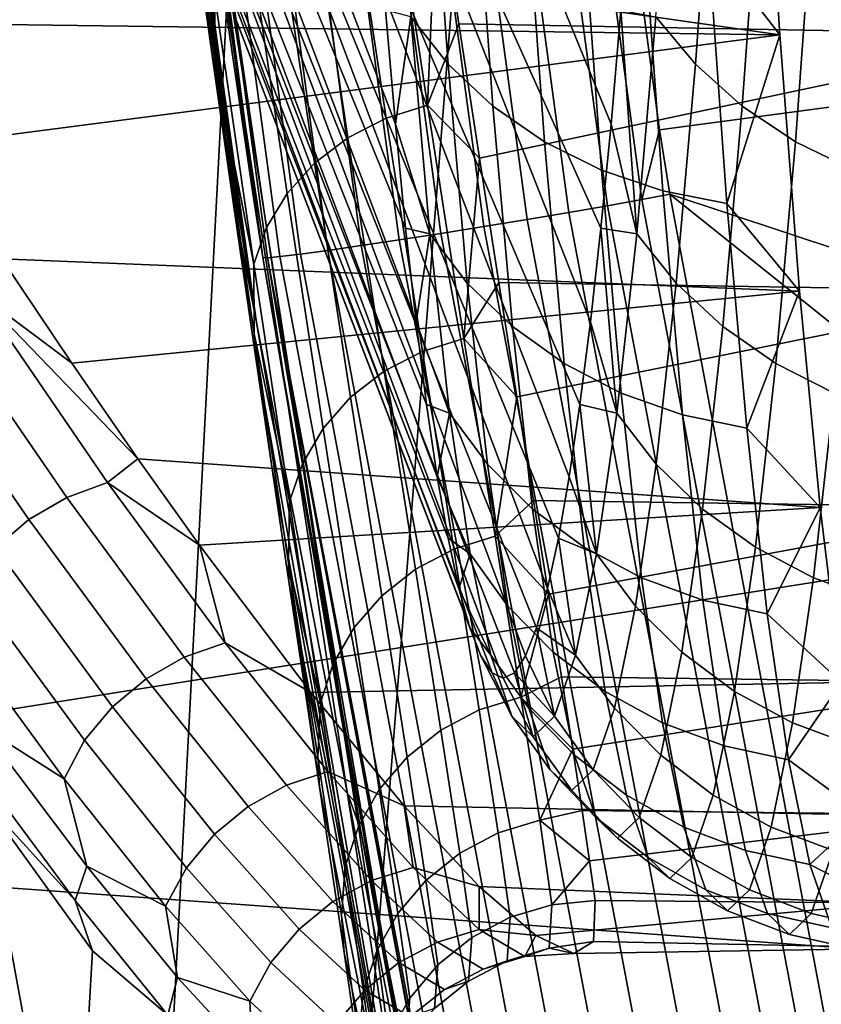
# Model space of a CAD drawing. Header units: metres. Extents: x -167 to 28, y -27 to 27.
# Tile 159 of 256: x -24.858 to -24.327, y -4.134 to -3.481. Entities that reach past the tile are written whole.
import ezdxf

# ---------------------------------------------------------------- set-up
doc = ezdxf.new("R2010")
doc.units = ezdxf.units.M
doc.layers.add('solid_12_065_021_XXX', color=7, linetype='CONTINUOUS')

msp = doc.modelspace()

# ---------------------------------------------------------------- linework, layer by layer
at = {"layer": 'solid_12_065_021_XXX'}
for points in [[(-24.495947, -10.362094, 0.2), (-23.278662, 12.865782, 0.2), (-22.561016, 14.086345, 0.2)], [(-23.909811, -11.650984, 0.2), (-24.495947, -10.362094, 0.2), (-22.561016, 14.086345, 0.2)], [(-25.012678, -9.043805, 0.2), (-23.930357, 11.608726, 0.2), (-23.278662, 12.865782, 0.2)], [(-24.495947, -10.362094, 0.2), (-25.012678, -9.043805, 0.2), (-23.278662, 12.865782, 0.2)], [(-25.458511, -7.699915, 0.2), (-24.514219, 10.318798, 0.2), (-23.930357, 11.608726, 0.2)], [(-25.012678, -9.043805, 0.2), (-25.458511, -7.699915, 0.2), (-23.930357, 11.608726, 0.2)], [(-25.832178, -6.334278, 0.2), (-25.028582, 8.9997, 0.2), (-24.514219, 10.318798, 0.2)], [(-25.458511, -7.699915, 0.2), (-25.832178, -6.334278, 0.2), (-24.514219, 10.318798, 0.2)], [(-24.445866, -3.600417, 132.518005), (-24.46843, -3.604439, 132.500031), (-24.629814, -2.408588, 132.478912), (-24.607063, -2.405868, 132.496918)], [(-24.607063, -2.405868, 132.496918), (-24.588228, -2.403272, 132.519012), (-24.434053, -3.55418, 132.539185), (-24.445866, -3.600417, 132.518005)], [(-23.804565, -3.470096, 133.407608), (-24.434053, -3.55418, 132.539185), (-24.588228, -2.403272, 132.519012), (-23.813046, -3.125307, 133.458755)], [(-24.494017, -3.608852, 132.486816), (-24.521656, -3.61349, 132.478867), (-24.683456, -2.414694, 132.457703), (-24.655602, -2.411568, 132.465668)], [(-24.46843, -3.604439, 132.500031), (-24.494017, -3.608852, 132.486816), (-24.655602, -2.411568, 132.465668), (-24.629814, -2.408588, 132.478912)], [(-24.550308, -3.618177, 132.476501), (-24.578892, -3.622737, 132.479767), (-24.741119, -2.420912, 132.458572), (-24.712324, -2.417848, 132.455307)], [(-24.521656, -3.61349, 132.478867), (-24.550308, -3.618177, 132.476501), (-24.712324, -2.417848, 132.455307), (-24.683456, -2.414694, 132.457703)], [(-24.631586, -3.630798, 132.502594), (-24.653709, -3.633996, 132.521271), (-24.816442, -2.428446, 132.500046), (-24.794178, -2.426312, 132.481369)], [(-24.606329, -3.626997, 132.488586), (-24.631586, -3.630798, 132.502594), (-24.794178, -2.426312, 132.481369), (-24.768751, -2.423769, 132.467361)], [(-24.578892, -3.622737, 132.479767), (-24.606329, -3.626997, 132.488586), (-24.768751, -2.423769, 132.467361), (-24.741119, -2.420912, 132.458572)], [(-24.685366, -3.638126, 132.569672), (-24.693707, -3.638902, 132.59758), (-24.85663, -2.431675, 132.57637), (-24.848269, -2.431178, 132.548462)], [(-24.85663, -2.431675, 132.57637), (-24.696585, -3.638663, 132.626556), (-24.703388, -3.596384, 132.625702)], [(-24.693707, -3.638902, 132.59758), (-24.696585, -3.638663, 132.626556), (-24.85663, -2.431675, 132.57637)], [(-24.85663, -2.431675, 132.57637), (-24.703388, -3.596384, 132.625702), (-24.791817, -2.992802, 132.614334)], [(-24.671864, -3.636469, 132.543915), (-24.685366, -3.638126, 132.569672), (-24.848269, -2.431178, 132.548462), (-24.834702, -2.430088, 132.52269)], [(-24.653709, -3.633996, 132.521271), (-24.671864, -3.636469, 132.543915), (-24.834702, -2.430088, 132.52269), (-24.816442, -2.428446, 132.500046)], [(-25.121071, -2.640331, 130.388458), (-24.94846, -3.951448, 130.388458), (-24.157175, -3.826121, 131.643692), (-24.324312, -2.556588, 131.643692)], [(-21.64319, -4.28839, 157.453918), (-21.607761, -3.221987, 157.595886), (-28.086147, -2.734259, 159.271271), (-28.117125, -3.822129, 159.146973)], [(-24.60215, -3.619318, 144.816406), (-24.608892, -3.55048, 144.972702), (-24.843115, -2.939429, 144.788849), (-24.83214, -3.054524, 144.534454)], [(-24.608892, -3.55048, 144.972702), (-24.615499, -3.474883, 145.125854), (-24.843115, -2.939429, 144.788849)], [(-24.640961, -3.992857, 137.67691), (-24.700912, -3.681708, 140.223755), (-24.805027, -2.937564, 140.22139), (-24.792421, -2.999325, 137.677216)], [(-24.788885, -3.067518, 140.349548), (-24.805027, -2.937564, 140.22139), (-24.700912, -3.681708, 140.223755)], [(-24.466181, -3.550488, 141.664551), (-24.472923, -3.619325, 141.820847), (-24.726339, -3.054524, 142.081924), (-24.715366, -2.939429, 141.827545)], [(-24.459574, -3.474892, 141.511398), (-24.466181, -3.550488, 141.664551), (-24.715366, -2.939429, 141.827545)], [(-24.791817, -2.992802, 132.614334), (-24.703388, -3.596384, 132.625702), (-24.787907, -3.017796, 135.130585)], [(-24.640961, -3.992857, 137.67691), (-24.792421, -2.999325, 137.677216), (-24.787907, -3.017796, 135.130585), (-24.632029, -4.017607, 135.130234)], [(-24.703388, -3.596384, 132.625702), (-24.696585, -3.638663, 132.626556), (-24.632029, -4.017607, 135.130234), (-24.787907, -3.017796, 135.130585)], [(-24.588308, -3.736208, 144.49556), (-24.595284, -3.681267, 144.657257), (-24.83214, -3.054524, 144.534454), (-24.820786, -3.147612, 144.27124)], [(-24.595284, -3.681267, 144.657257), (-24.60215, -3.619318, 144.816406), (-24.83214, -3.054524, 144.534454)], [(-24.47979, -3.681273, 141.979996), (-24.486765, -3.736213, 142.141693), (-24.737696, -3.147612, 142.345139), (-24.726339, -3.054524, 142.081924)], [(-24.472923, -3.619325, 141.820847), (-24.47979, -3.681273, 141.979996), (-24.726339, -3.054524, 142.081924)], [(-24.783541, -3.104554, 140.409012), (-24.788885, -3.067518, 140.349548), (-24.700912, -3.681708, 140.223755), (-24.773727, -3.185308, 140.475769)], [(-24.574081, -3.824663, 144.165756), (-24.581236, -3.784037, 144.331619), (-24.820786, -3.147612, 144.27124), (-24.809132, -3.218021, 144.001083)], [(-24.581236, -3.784037, 144.331619), (-24.588308, -3.736208, 144.49556), (-24.820786, -3.147612, 144.27124)], [(-24.493837, -3.784042, 142.305634), (-24.500994, -3.824667, 142.471512), (-24.74935, -3.218021, 142.615295), (-24.737696, -3.147612, 142.345139)], [(-24.486765, -3.736213, 142.141693), (-24.493837, -3.784042, 142.305634), (-24.737696, -3.147612, 142.345139)], [(-24.758797, -3.297838, 140.606552), (-24.773727, -3.185308, 140.475769), (-24.700912, -3.681708, 140.223755)], [(-24.559576, -3.88401, 143.829498), (-24.566856, -3.858008, 143.99826), (-24.809132, -3.218021, 144.001083), (-24.797262, -3.265244, 143.725937)], [(-24.566856, -3.858008, 143.99826), (-24.574081, -3.824663, 144.165756), (-24.809132, -3.218021, 144.001083)], [(-24.508219, -3.858011, 142.638992), (-24.515499, -3.884012, 142.80777), (-24.761219, -3.265244, 142.890457), (-24.74935, -3.218021, 142.615295)], [(-24.500994, -3.824667, 142.471512), (-24.508219, -3.858011, 142.638992), (-24.74935, -3.218021, 142.615295)], [(-24.544901, -3.913797, 143.489349), (-24.552252, -3.902618, 143.659744), (-24.797262, -3.265244, 143.725937), (-24.785261, -3.288941, 143.447769)], [(-24.552252, -3.902618, 143.659744), (-24.559576, -3.88401, 143.829498), (-24.797262, -3.265244, 143.725937)], [(-24.522821, -3.902619, 142.977509), (-24.530172, -3.913798, 143.147903), (-24.773218, -3.288941, 143.16861), (-24.761219, -3.265244, 142.890457)], [(-24.515499, -3.884012, 142.80777), (-24.522821, -3.902619, 142.977509), (-24.761219, -3.265244, 142.890457)], [(-24.544901, -3.913797, 143.489349), (-24.785261, -3.288941, 143.447769), (-24.773218, -3.288941, 143.16861), (-24.537537, -3.917526, 143.318634)], [(-24.530172, -3.913798, 143.147903), (-24.537537, -3.917526, 143.318634), (-24.773218, -3.288941, 143.16861)], [(-24.366848, -3.296388, 145.766251), (-24.35442, -3.491269, 145.47818), (-25.021749, -3.395717, 145.597504), (-25.076263, -3.302565, 145.727264)], [(-24.754957, -3.319999, 140.660217), (-24.758797, -3.297838, 140.606552), (-24.700912, -3.681708, 140.223755), (-24.744192, -3.404929, 140.741669)], [(-24.169123, -3.491269, 141.182846), (-24.156696, -3.296388, 140.894791), (-24.581297, -3.388597, 141.00647), (-24.566896, -3.483966, 141.15387)], [(-24.35442, -3.491269, 145.47818), (-24.366848, -3.296388, 145.766251), (-24.40196, -3.429709, 145.567291)], [(-24.574076, -3.510732, 145.218719), (-24.58629, -3.341847, 145.501892), (-24.610912, -3.312011, 145.481308), (-24.598806, -3.479388, 145.200684)], [(-24.39809, -3.341847, 141.139267), (-24.410305, -3.510732, 141.422424), (-24.436499, -3.479388, 141.438278), (-24.424393, -3.312011, 141.157639)], [(-24.754957, -3.319999, 140.660217), (-24.744192, -3.404929, 140.741669), (-24.730022, -3.506397, 140.880829)], [(-24.727682, -3.51529, 140.92717), (-24.754957, -3.319999, 140.660217), (-24.730022, -3.506397, 140.880829)], [(-24.728941, -3.462491, 140.900879), (-24.754957, -3.319999, 140.660217), (-24.727682, -3.51529, 140.92717)], [(-24.544346, -3.538477, 145.235031), (-24.556658, -3.368258, 145.520432), (-24.58629, -3.341847, 145.501892), (-24.574076, -3.510732, 145.218719)], [(-24.36697, -3.368258, 141.123337), (-24.379282, -3.538477, 141.408737), (-24.410305, -3.510732, 141.422424), (-24.39809, -3.341847, 141.139267)], [(-24.587677, -3.537915, 141.237106), (-24.614429, -3.361078, 140.960358), (-24.641787, -3.369622, 140.957092), (-24.61507, -3.546528, 141.234406)], [(-24.581297, -3.388597, 141.00647), (-24.614429, -3.361078, 140.960358), (-24.587677, -3.537915, 141.237106)], [(-24.61507, -3.546528, 141.234406), (-24.641787, -3.369622, 140.957092), (-24.666994, -3.38227, 140.950745), (-24.640333, -3.559489, 141.228973)], [(-24.510252, -3.562032, 145.249268), (-24.522646, -3.390679, 145.53656), (-24.556658, -3.368258, 145.520432), (-24.544346, -3.538477, 145.235031)], [(-24.379282, -3.538477, 141.408737), (-24.36697, -3.368258, 141.123337), (-24.331696, -3.390679, 141.110199), (-24.34409, -3.562032, 141.397491)], [(-24.640333, -3.559489, 141.228973), (-24.666994, -3.38227, 140.950745), (-24.689058, -3.398538, 140.941574), (-24.662462, -3.576304, 141.221024)], [(-24.566896, -3.483966, 141.15387), (-24.581297, -3.388597, 141.00647), (-24.587677, -3.537915, 141.237106)], [(-24.522646, -3.390679, 145.53656), (-24.510252, -3.562032, 145.249268), (-24.472519, -3.580893, 145.261108), (-24.48498, -3.408633, 145.549927)], [(-24.34409, -3.562032, 141.397491), (-24.331696, -3.390679, 141.110199), (-24.293018, -3.408633, 141.100128), (-24.305477, -3.580893, 141.388947)], [(-24.35442, -3.491269, 145.47818), (-24.968948, -3.482988, 145.465073), (-25.021749, -3.395717, 145.597504)], [(-24.662462, -3.576304, 141.221024), (-24.689058, -3.398538, 140.941574), (-24.707155, -3.417823, 140.929901), (-24.680634, -3.596348, 141.210831)], [(-24.730022, -3.506397, 140.880829), (-24.744192, -3.404929, 140.741669), (-24.700912, -3.681708, 140.223755)], [(-24.431955, -3.594658, 145.270309), (-24.444462, -3.421736, 145.560242), (-24.48498, -3.408633, 145.549927), (-24.472519, -3.580893, 145.261108)], [(-24.680634, -3.596348, 141.210831), (-24.707155, -3.417823, 140.929901), (-24.720617, -3.439408, 140.916168), (-24.694178, -3.618876, 141.198807)], [(-24.444462, -3.421736, 145.560242), (-24.431955, -3.594658, 145.270309), (-24.389423, -3.603034, 145.276688), (-24.40196, -3.429709, 145.567291)], [(-24.35442, -3.491269, 145.47818), (-24.40196, -3.429709, 145.567291), (-24.389423, -3.603034, 145.276688)], [(-24.694178, -3.618876, 141.198807), (-24.720617, -3.439408, 140.916168), (-24.728941, -3.462491, 140.900879), (-24.702585, -3.643052, 141.185364)], [(-24.702585, -3.643052, 141.185364), (-24.728941, -3.462491, 140.900879), (-24.727682, -3.51529, 140.92717)], [(-23.779327, -3.81157, 133.37236), (-24.42721, -3.596712, 132.540054), (-24.434053, -3.55418, 132.539185), (-23.804565, -3.470096, 133.407608)], [(-24.598806, -3.479388, 145.200684), (-24.615499, -3.474883, 145.125854), (-24.608892, -3.55048, 144.972702)], [(-24.44916, -3.622997, 141.731766), (-24.466181, -3.550488, 141.664551), (-24.459574, -3.474892, 141.511398)], [(-24.436499, -3.479388, 141.438278), (-24.44916, -3.622997, 141.731766), (-24.459574, -3.474892, 141.511398)], [(-24.35442, -3.491269, 145.47818), (-24.918056, -3.564299, 145.330353), (-24.968948, -3.482988, 145.465073)], [(-24.586145, -3.622997, 144.907196), (-24.598806, -3.479388, 145.200684), (-24.608892, -3.55048, 144.972702)], [(-24.5613, -3.655635, 144.922592), (-24.574076, -3.510732, 145.218719), (-24.598806, -3.479388, 145.200684), (-24.586145, -3.622997, 144.907196)], [(-24.410305, -3.510732, 141.422424), (-24.42308, -3.655635, 141.718552), (-24.44916, -3.622997, 141.731766), (-24.436499, -3.479388, 141.438278)], [(-24.553219, -3.572923, 141.305054), (-24.566896, -3.483966, 141.15387), (-24.587677, -3.537915, 141.237106)], [(-24.169123, -3.491269, 141.182846), (-24.566896, -3.483966, 141.15387), (-24.553219, -3.572923, 141.305054)], [(-24.35442, -3.491269, 145.47818), (-24.341326, -3.660996, 145.174637), (-24.869387, -3.639559, 145.193817), (-24.918056, -3.564299, 145.330353)], [(-24.182219, -3.660996, 141.486389), (-24.169123, -3.491269, 141.182846), (-24.553219, -3.572923, 141.305054), (-24.540358, -3.655309, 141.459702)], [(-24.341326, -3.660996, 145.174637), (-24.35442, -3.491269, 145.47818), (-24.389423, -3.603034, 145.276688)], [(-24.716372, -3.602152, 141.02388), (-24.730022, -3.506397, 140.880829), (-24.700912, -3.681708, 140.223755)], [(-24.727682, -3.51529, 140.92717), (-24.730022, -3.506397, 140.880829), (-24.716372, -3.602152, 141.02388)], [(-24.727682, -3.51529, 140.92717), (-24.716372, -3.602152, 141.02388), (-24.703339, -3.692017, 141.170563)], [(-24.702402, -3.689355, 141.208267), (-24.727682, -3.51529, 140.92717), (-24.703339, -3.692017, 141.170563)], [(-24.702585, -3.643052, 141.185364), (-24.727682, -3.51529, 140.92717), (-24.702402, -3.689355, 141.208267)], [(-24.531469, -3.684525, 144.936569), (-24.544346, -3.538477, 145.235031), (-24.574076, -3.510732, 145.218719), (-24.5613, -3.655635, 144.922592)], [(-24.379282, -3.538477, 141.408737), (-24.392157, -3.684525, 141.707199), (-24.42308, -3.655635, 141.718552), (-24.410305, -3.510732, 141.422424)], [(-24.563612, -3.692312, 141.527145), (-24.587677, -3.537915, 141.237106), (-24.61507, -3.546528, 141.234406), (-24.591045, -3.700931, 141.524963)], [(-24.553219, -3.572923, 141.305054), (-24.587677, -3.537915, 141.237106), (-24.563612, -3.692312, 141.527145)], [(-24.49729, -3.709051, 144.948807), (-24.510252, -3.562032, 145.249268), (-24.544346, -3.538477, 145.235031), (-24.531469, -3.684525, 144.936569)], [(-24.392157, -3.684525, 141.707199), (-24.379282, -3.538477, 141.408737), (-24.34409, -3.562032, 141.397491), (-24.35705, -3.709051, 141.697952)], [(-24.591045, -3.700931, 141.524963), (-24.61507, -3.546528, 141.234406), (-24.640333, -3.559489, 141.228973), (-24.616365, -3.714117, 141.520416)], [(-24.586145, -3.622997, 144.907196), (-24.608892, -3.55048, 144.972702), (-24.60215, -3.619318, 144.816406)], [(-24.44916, -3.622997, 141.731766), (-24.472923, -3.619325, 141.820847), (-24.466181, -3.550488, 141.664551)], [(-24.445866, -3.600417, 132.518005), (-24.434053, -3.55418, 132.539185), (-24.42721, -3.596712, 132.540054)], [(-24.616365, -3.714117, 141.520416), (-24.640333, -3.559489, 141.228973), (-24.662462, -3.576304, 141.221024), (-24.638563, -3.731365, 141.513672)], [(-24.510252, -3.562032, 145.249268), (-24.49729, -3.709051, 144.948807), (-24.45949, -3.728691, 144.959061), (-24.472519, -3.580893, 145.261108)], [(-24.35705, -3.709051, 141.697952), (-24.34409, -3.562032, 141.397491), (-24.305477, -3.580893, 141.388947), (-24.318506, -3.728691, 141.690994)], [(-24.540358, -3.655309, 141.459702), (-24.553219, -3.572923, 141.305054), (-24.563612, -3.692312, 141.527145)], [(-24.638563, -3.731365, 141.513672), (-24.662462, -3.576304, 141.221024), (-24.680634, -3.596348, 141.210831), (-24.656816, -3.752036, 141.50499)], [(-24.418875, -3.743025, 144.967102), (-24.431955, -3.594658, 145.270309), (-24.472519, -3.580893, 145.261108), (-24.45949, -3.728691, 144.959061)], [(-24.656816, -3.752036, 141.50499), (-24.680634, -3.596348, 141.210831), (-24.694178, -3.618876, 141.198807), (-24.670444, -3.775361, 141.494705)], [(-24.222231, -4.78473, 132.54541), (-24.244547, -4.790007, 132.527466), (-24.46843, -3.604439, 132.500031), (-24.445866, -3.600417, 132.518005)], [(-24.445866, -3.600417, 132.518005), (-24.42721, -3.596712, 132.540054), (-24.210234, -4.750045, 132.566681), (-24.222231, -4.78473, 132.54541)], [(-24.431955, -3.594658, 145.270309), (-24.418875, -3.743025, 144.967102), (-24.376312, -3.751746, 144.972778), (-24.389423, -3.603034, 145.276688)], [(-23.737713, -4.149239, 133.352844), (-23.679976, -4.483143, 133.348877), (-24.210234, -4.750045, 132.566681), (-24.42721, -3.596712, 132.540054)], [(-23.779327, -3.81157, 133.37236), (-23.737713, -4.149239, 133.352844), (-24.42721, -3.596712, 132.540054)], [(-24.716372, -3.602152, 141.02388), (-24.700912, -3.681708, 140.223755), (-24.573179, -4.425002, 140.223587), (-24.703339, -3.692017, 141.170563)], [(-24.244547, -4.790007, 132.527466), (-24.269857, -4.795809, 132.514282), (-24.494017, -3.608852, 132.486816), (-24.46843, -3.604439, 132.500031)], [(-24.341326, -3.660996, 145.174637), (-24.389423, -3.603034, 145.276688), (-24.376312, -3.751746, 144.972778)], [(-24.297205, -4.801916, 132.506378), (-24.325562, -4.808098, 132.504028), (-24.550308, -3.618177, 132.476501), (-24.521656, -3.61349, 132.478867)], [(-24.269857, -4.795809, 132.514282), (-24.297205, -4.801916, 132.506378), (-24.521656, -3.61349, 132.478867), (-24.494017, -3.608852, 132.486816)], [(-24.670444, -3.775361, 141.494705), (-24.694178, -3.618876, 141.198807), (-24.702585, -3.643052, 141.185364), (-24.678942, -3.800474, 141.48317)], [(-24.586145, -3.622997, 144.907196), (-24.60215, -3.619318, 144.816406), (-24.595284, -3.681267, 144.657257)], [(-24.325562, -4.808098, 132.504028), (-24.353859, -4.814123, 132.507324), (-24.578892, -3.622737, 132.479767), (-24.550308, -3.618177, 132.476501)], [(-24.462288, -3.741857, 142.036087), (-24.47979, -3.681273, 141.979996), (-24.472923, -3.619325, 141.820847)], [(-24.44916, -3.622997, 141.731766), (-24.462288, -3.741857, 142.036087), (-24.472923, -3.619325, 141.820847)], [(-24.353859, -4.814123, 132.507324), (-24.381029, -4.819764, 132.516144), (-24.606329, -3.626997, 132.488586), (-24.578892, -3.622737, 132.479767)], [(-24.573017, -3.741857, 144.602859), (-24.586145, -3.622997, 144.907196), (-24.595284, -3.681267, 144.657257)], [(-24.548054, -3.775566, 144.615524), (-24.5613, -3.655635, 144.922592), (-24.586145, -3.622997, 144.907196), (-24.573017, -3.741857, 144.602859)], [(-24.42308, -3.655635, 141.718552), (-24.436327, -3.775566, 142.02562), (-24.462288, -3.741857, 142.036087), (-24.44916, -3.622997, 141.731766)], [(-24.40605, -4.824807, 132.530151), (-24.427975, -4.829063, 132.548843), (-24.653709, -3.633996, 132.521271), (-24.631586, -3.630798, 132.502594)], [(-24.381029, -4.819764, 132.516144), (-24.40605, -4.824807, 132.530151), (-24.631586, -3.630798, 132.502594), (-24.606329, -3.626997, 132.488586)], [(-24.869387, -3.639559, 145.193817), (-24.823172, -3.708782, 145.055756), (-24.885849, -3.66187, 145.155518)], [(-24.341326, -3.660996, 145.174637), (-24.823172, -3.708782, 145.055756), (-24.869387, -3.639559, 145.193817)], [(-24.696585, -3.638663, 132.626556), (-24.598503, -4.200738, 132.638763), (-24.632029, -4.017607, 135.130234)], [(-24.693707, -3.638902, 132.59758), (-24.598503, -4.200738, 132.638763), (-24.696585, -3.638663, 132.626556)], [(-24.459393, -4.834609, 132.597229), (-24.467697, -4.835688, 132.625122), (-24.693707, -3.638902, 132.59758), (-24.685366, -3.638126, 132.569672)], [(-24.693707, -3.638902, 132.59758), (-24.470606, -4.835496, 132.654099), (-24.47707, -4.80546, 132.653336)], [(-24.467697, -4.835688, 132.625122), (-24.470606, -4.835496, 132.654099), (-24.693707, -3.638902, 132.59758)], [(-24.693707, -3.638902, 132.59758), (-24.47707, -4.80546, 132.653336), (-24.598503, -4.200738, 132.638763)], [(-24.445982, -4.832372, 132.571487), (-24.459393, -4.834609, 132.597229), (-24.685366, -3.638126, 132.569672), (-24.671864, -3.636469, 132.543915)], [(-24.427975, -4.829063, 132.548843), (-24.445982, -4.832372, 132.571487), (-24.671864, -3.636469, 132.543915), (-24.653709, -3.633996, 132.521271)], [(-24.678942, -3.800474, 141.48317), (-24.702585, -3.643052, 141.185364), (-24.702402, -3.689355, 141.208267)], [(-24.528437, -3.730986, 141.617508), (-24.540358, -3.655309, 141.459702), (-24.563612, -3.692312, 141.527145)], [(-24.518118, -3.805404, 144.627075), (-24.531469, -3.684525, 144.936569), (-24.5613, -3.655635, 144.922592), (-24.548054, -3.775566, 144.615524)], [(-24.182219, -3.660996, 141.486389), (-24.540358, -3.655309, 141.459702), (-24.528437, -3.730986, 141.617508)], [(-24.392157, -3.684525, 141.707199), (-24.40551, -3.805404, 142.016708), (-24.436327, -3.775566, 142.02562), (-24.42308, -3.655635, 141.718552)], [(-24.885849, -3.66187, 145.155518), (-24.799488, -3.787846, 144.884995), (-24.826494, -3.797816, 144.881378), (-24.912691, -3.672313, 145.152039)], [(-24.779514, -3.772018, 144.916504), (-24.799488, -3.787846, 144.884995), (-24.885849, -3.66187, 145.155518)], [(-24.823172, -3.708782, 145.055756), (-24.779514, -3.772018, 144.916504), (-24.885849, -3.66187, 145.155518)], [(-24.341326, -3.660996, 145.174637), (-24.327658, -3.804345, 144.857803), (-24.779514, -3.772018, 144.916504), (-24.823172, -3.708782, 145.055756)], [(-24.195885, -3.804345, 141.803223), (-24.182219, -3.660996, 141.486389), (-24.528437, -3.730986, 141.617508), (-24.517509, -3.799833, 141.778152)], [(-24.327658, -3.804345, 144.857803), (-24.341326, -3.660996, 145.174637), (-24.376312, -3.751746, 144.972778)], [(-24.912691, -3.672313, 145.152039), (-24.826494, -3.797816, 144.881378), (-24.851547, -3.812404, 144.880295), (-24.937611, -3.687159, 145.151443)], [(-24.640961, -3.992857, 137.67691), (-24.573179, -4.425002, 140.223587), (-24.700912, -3.681708, 140.223755)], [(-24.573017, -3.741857, 144.602859), (-24.595284, -3.681267, 144.657257), (-24.588308, -3.736208, 144.49556)], [(-24.483849, -3.830735, 144.637253), (-24.49729, -3.709051, 144.948807), (-24.531469, -3.684525, 144.936569), (-24.518118, -3.805404, 144.627075)], [(-24.462288, -3.741857, 142.036087), (-24.486765, -3.736213, 142.141693), (-24.47979, -3.681273, 141.979996)], [(-24.40551, -3.805404, 142.016708), (-24.392157, -3.684525, 141.707199), (-24.35705, -3.709051, 141.697952), (-24.370491, -3.830735, 142.009506)], [(-24.937611, -3.687159, 145.151443), (-24.851547, -3.812404, 144.880295), (-24.873711, -3.831065, 144.88176), (-24.959673, -3.705852, 145.153763)], [(-24.702402, -3.689355, 141.208267), (-24.703339, -3.692017, 141.170563), (-24.691019, -3.775806, 141.320557)], [(-24.691019, -3.775806, 141.320557), (-24.703339, -3.692017, 141.170563), (-24.573179, -4.425002, 140.223587)], [(-24.679785, -3.841159, 141.501877), (-24.702402, -3.689355, 141.208267), (-24.691019, -3.775806, 141.320557), (-24.679491, -3.853413, 141.473663)], [(-24.678942, -3.800474, 141.48317), (-24.702402, -3.689355, 141.208267), (-24.679785, -3.841159, 141.501877)], [(-24.542845, -3.823295, 141.82872), (-24.563612, -3.692312, 141.527145), (-24.591045, -3.700931, 141.524963), (-24.570318, -3.831873, 141.826996)], [(-24.528437, -3.730986, 141.617508), (-24.563612, -3.692312, 141.527145), (-24.542845, -3.823295, 141.82872)], [(-24.570318, -3.831873, 141.826996), (-24.591045, -3.700931, 141.524963), (-24.616365, -3.714117, 141.520416), (-24.595697, -3.845207, 141.823288)], [(-24.49729, -3.709051, 144.948807), (-24.483849, -3.830735, 144.637253), (-24.445978, -3.851019, 144.645859), (-24.45949, -3.728691, 144.959061)], [(-24.370491, -3.830735, 142.009506), (-24.35705, -3.709051, 141.697952), (-24.318506, -3.728691, 141.690994), (-24.332018, -3.851019, 142.004196)], [(-24.595697, -3.845207, 141.823288), (-24.616365, -3.714117, 141.520416), (-24.638563, -3.731365, 141.513672), (-24.61797, -3.862787, 141.817749)], [(-24.517509, -3.799833, 141.778152), (-24.528437, -3.730986, 141.617508), (-24.542845, -3.823295, 141.82872)], [(-24.45949, -3.728691, 144.959061), (-24.445978, -3.851019, 144.645859), (-24.405312, -3.865823, 144.652695), (-24.418875, -3.743025, 144.967102)], [(-24.332018, -3.851019, 142.004196), (-24.318506, -3.728691, 141.690994), (-24.277351, -3.743025, 141.686478), (-24.290915, -3.865823, 142.000885)], [(-24.61797, -3.862787, 141.817749), (-24.638563, -3.731365, 141.513672), (-24.656816, -3.752036, 141.50499), (-24.636305, -3.883959, 141.810577)], [(-24.573017, -3.741857, 144.602859), (-24.588308, -3.736208, 144.49556), (-24.581236, -3.784037, 144.331619)], [(-24.475796, -3.835156, 142.349182), (-24.493837, -3.784042, 142.305634), (-24.486765, -3.736213, 142.141693)], [(-24.462288, -3.741857, 142.036087), (-24.475796, -3.835156, 142.349182), (-24.486765, -3.736213, 142.141693)], [(-24.559509, -3.835156, 144.289764), (-24.573017, -3.741857, 144.602859), (-24.581236, -3.784037, 144.331619)], [(-24.534426, -3.869706, 144.299606), (-24.548054, -3.775566, 144.615524), (-24.573017, -3.741857, 144.602859), (-24.559509, -3.835156, 144.289764)], [(-24.436327, -3.775566, 142.02562), (-24.449955, -3.869706, 142.341537), (-24.475796, -3.835156, 142.349182), (-24.462288, -3.741857, 142.036087)], [(-24.418875, -3.743025, 144.967102), (-24.405312, -3.865823, 144.652695), (-24.362717, -3.87483, 144.657623), (-24.376312, -3.751746, 144.972778)], [(-24.636305, -3.883959, 141.810577), (-24.656816, -3.752036, 141.50499), (-24.670444, -3.775361, 141.494705), (-24.650021, -3.907938, 141.802063)], [(-24.327658, -3.804345, 144.857803), (-24.376312, -3.751746, 144.972778), (-24.362717, -3.87483, 144.657623)], [(-24.779514, -3.772018, 144.916504), (-24.73855, -3.829382, 144.776169), (-24.799488, -3.787846, 144.884995)], [(-24.327658, -3.804345, 144.857803), (-24.73855, -3.829382, 144.776169), (-24.779514, -3.772018, 144.916504)], [(-24.679491, -3.853413, 141.473663), (-24.691019, -3.775806, 141.320557), (-24.573179, -4.425002, 140.223587)], [(-24.650021, -3.907938, 141.802063), (-24.670444, -3.775361, 141.494705), (-24.678942, -3.800474, 141.48317), (-24.658611, -3.933831, 141.792496)], [(-24.504383, -3.900288, 144.308655), (-24.518118, -3.805404, 144.627075), (-24.548054, -3.775566, 144.615524), (-24.534426, -3.869706, 144.299606)], [(-24.40551, -3.805404, 142.016708), (-24.419245, -3.900288, 142.335114), (-24.449955, -3.869706, 142.341537), (-24.436327, -3.775566, 142.02562)], [(-24.799488, -3.787846, 144.884995), (-24.721565, -3.894007, 144.60379), (-24.748749, -3.903502, 144.600235), (-24.826494, -3.797816, 144.881378)], [(-24.73855, -3.829382, 144.776169), (-24.721565, -3.894007, 144.60379), (-24.799488, -3.787846, 144.884995)], [(-24.559509, -3.835156, 144.289764), (-24.581236, -3.784037, 144.331619), (-24.574081, -3.824663, 144.165756)], [(-24.475796, -3.835156, 142.349182), (-24.500994, -3.824667, 142.471512), (-24.493837, -3.784042, 142.305634)], [(-24.826494, -3.797816, 144.881378), (-24.748749, -3.903502, 144.600235), (-24.773951, -3.917804, 144.598785), (-24.851547, -3.812404, 144.880295)], [(-24.658611, -3.933831, 141.792496), (-24.678942, -3.800474, 141.48317), (-24.679785, -3.841159, 141.501877)], [(-24.507647, -3.861746, 141.941345), (-24.517509, -3.799833, 141.778152), (-24.542845, -3.823295, 141.82872)], [(-24.195885, -3.804345, 141.803223), (-24.517509, -3.799833, 141.778152), (-24.507647, -3.861746, 141.941345)], [(-24.327658, -3.804345, 144.857803), (-24.313515, -3.920284, 144.529968), (-24.664988, -3.926866, 144.493088), (-24.73855, -3.829382, 144.776169)], [(-24.470022, -3.92625, 144.316711), (-24.483849, -3.830735, 144.637253), (-24.518118, -3.805404, 144.627075), (-24.504383, -3.900288, 144.308655)], [(-24.210028, -3.920284, 142.131058), (-24.195885, -3.804345, 141.803223), (-24.507647, -3.861746, 141.941345), (-24.498955, -3.916633, 142.10672)], [(-24.370491, -3.830735, 142.009506), (-24.384317, -3.92625, 142.330048), (-24.419245, -3.900288, 142.335114), (-24.40551, -3.805404, 142.016708)], [(-24.313515, -3.920284, 144.529968), (-24.327658, -3.804345, 144.857803), (-24.362717, -3.87483, 144.657623)], [(-24.851547, -3.812404, 144.880295), (-24.773951, -3.917804, 144.598785), (-24.796225, -3.936376, 144.599518), (-24.873711, -3.831065, 144.88176)], [(-21.688602, -5.348324, 157.271973), (-21.64319, -4.28839, 157.453918), (-28.117125, -3.822129, 159.146973), (-28.158302, -4.904212, 158.981781)], [(-24.94846, -3.951448, 130.388458), (-24.707466, -5.251734, 130.388458), (-23.923824, -5.085166, 131.643692), (-24.157175, -3.826121, 131.643692)], [(-24.559509, -3.835156, 144.289764), (-24.574081, -3.824663, 144.165756), (-24.566856, -3.858008, 143.99826)], [(-24.525909, -3.929995, 142.139999), (-24.542845, -3.823295, 141.82872), (-24.570318, -3.831873, 141.826996), (-24.553421, -3.938502, 142.138657)], [(-24.507647, -3.861746, 141.941345), (-24.542845, -3.823295, 141.82872), (-24.525909, -3.929995, 142.139999)], [(-24.489588, -3.902258, 142.668915), (-24.508219, -3.858011, 142.638992), (-24.500994, -3.824667, 142.471512)], [(-24.475796, -3.835156, 142.349182), (-24.489588, -3.902258, 142.668915), (-24.500994, -3.824667, 142.471512)], [(-24.873711, -3.831065, 144.88176), (-24.796225, -3.936376, 144.599518), (-24.814741, -3.958525, 144.602371), (-24.892155, -3.8531, 144.885727)], [(-24.73855, -3.829382, 144.776169), (-24.664988, -3.926866, 144.493088), (-24.721565, -3.894007, 144.60379)], [(-24.553421, -3.938502, 142.138657), (-24.570318, -3.831873, 141.826996), (-24.595697, -3.845207, 141.823288), (-24.578861, -3.951923, 142.135757)], [(-24.545717, -3.902258, 143.970047), (-24.559509, -3.835156, 144.289764), (-24.566856, -3.858008, 143.99826)], [(-24.520508, -3.937412, 143.977005), (-24.534426, -3.869706, 144.299606), (-24.559509, -3.835156, 144.289764), (-24.545717, -3.902258, 143.970047)], [(-24.449955, -3.869706, 142.341537), (-24.463873, -3.937412, 142.664154), (-24.489588, -3.902258, 142.668915), (-24.475796, -3.835156, 142.349182)], [(-24.483849, -3.830735, 144.637253), (-24.470022, -3.92625, 144.316711), (-24.432077, -3.94704, 144.323624), (-24.445978, -3.851019, 144.645859)], [(-24.384317, -3.92625, 142.330048), (-24.370491, -3.830735, 142.009506), (-24.332018, -3.851019, 142.004196), (-24.345919, -3.94704, 142.326431)], [(-24.679785, -3.841159, 141.501877), (-24.679491, -3.853413, 141.473663), (-24.659151, -3.989398, 141.787369)], [(-24.660368, -3.969866, 141.806305), (-24.679785, -3.841159, 141.501877), (-24.659151, -3.989398, 141.787369)], [(-24.658611, -3.933831, 141.792496), (-24.679785, -3.841159, 141.501877), (-24.660368, -3.969866, 141.806305)], [(-24.578861, -3.951923, 142.135757), (-24.595697, -3.845207, 141.823288), (-24.61797, -3.862787, 141.817749), (-24.601206, -3.969742, 142.131393)], [(-24.892155, -3.8531, 144.885727), (-24.814741, -3.958525, 144.602371), (-24.828308, -3.984049, 144.605301), (-24.905539, -3.87858, 144.889847)], [(-24.659151, -3.989398, 141.787369), (-24.679491, -3.853413, 141.473663), (-24.573179, -4.425002, 140.223587)], [(-24.445978, -3.851019, 144.645859), (-24.432077, -3.94704, 144.323624), (-24.391357, -3.962213, 144.329224), (-24.405312, -3.865823, 144.652695)], [(-24.345919, -3.94704, 142.326431), (-24.332018, -3.851019, 142.004196), (-24.290915, -3.865823, 142.000885), (-24.304869, -3.962213, 142.324356)], [(-24.545717, -3.902258, 143.970047), (-24.566856, -3.858008, 143.99826), (-24.559576, -3.88401, 143.829498)], [(-24.489588, -3.902258, 142.668915), (-24.515499, -3.884012, 142.80777), (-24.508219, -3.858011, 142.638992)], [(-24.601206, -3.969742, 142.131393), (-24.61797, -3.862787, 141.817749), (-24.636305, -3.883959, 141.810577), (-24.619623, -3.991297, 142.125748)], [(-24.498955, -3.916633, 142.10672), (-24.507647, -3.861746, 141.941345), (-24.525909, -3.929995, 142.139999)], [(-24.405312, -3.865823, 144.652695), (-24.391357, -3.962213, 144.329224), (-24.34873, -3.971446, 144.333405), (-24.362717, -3.87483, 144.657623)], [(-24.490355, -3.968529, 143.983505), (-24.504383, -3.900288, 144.308655), (-24.534426, -3.869706, 144.299606), (-24.520508, -3.937412, 143.977005)], [(-24.419245, -3.900288, 142.335114), (-24.433271, -3.968529, 142.660278), (-24.463873, -3.937412, 142.664154), (-24.449955, -3.869706, 142.341537)], [(-24.905539, -3.87858, 144.889847), (-24.828308, -3.984049, 144.605301), (-24.88286, -3.949361, 144.78569)], [(-24.313515, -3.920284, 144.529968), (-24.362717, -3.87483, 144.657623), (-24.34873, -3.971446, 144.333405)], [(-24.619623, -3.991297, 142.125748), (-24.636305, -3.883959, 141.810577), (-24.650021, -3.907938, 141.802063), (-24.63343, -4.015789, 142.119019)], [(-24.531733, -3.942703, 143.645874), (-24.545717, -3.902258, 143.970047), (-24.559576, -3.88401, 143.829498), (-24.552252, -3.902618, 143.659744)], [(-24.503572, -3.942703, 142.993073), (-24.522821, -3.902619, 142.977509), (-24.515499, -3.884012, 142.80777)], [(-24.489588, -3.902258, 142.668915), (-24.503572, -3.942703, 142.993073), (-24.515499, -3.884012, 142.80777)], [(-24.721565, -3.894007, 144.60379), (-24.653656, -3.979335, 144.313263), (-24.681017, -3.98839, 144.309937), (-24.748749, -3.903502, 144.600235)], [(-24.664988, -3.926866, 144.493088), (-24.653656, -3.979335, 144.313263), (-24.721565, -3.894007, 144.60379)], [(-24.455902, -3.994946, 143.989395), (-24.470022, -3.92625, 144.316711), (-24.504383, -3.900288, 144.308655), (-24.490355, -3.968529, 143.983505)], [(-24.384317, -3.92625, 142.330048), (-24.398438, -3.994946, 142.657364), (-24.433271, -3.968529, 142.660278), (-24.419245, -3.900288, 142.335114)], [(-24.748749, -3.903502, 144.600235), (-24.681017, -3.98839, 144.309937), (-24.706364, -4.002408, 144.308289), (-24.773951, -3.917804, 144.598785)], [(-24.531733, -3.942703, 143.645874), (-24.552252, -3.902618, 143.659744), (-24.544901, -3.913797, 143.489349)], [(-24.506397, -3.978221, 143.649918), (-24.520508, -3.937412, 143.977005), (-24.545717, -3.902258, 143.970047), (-24.531733, -3.942703, 143.645874)], [(-24.503572, -3.942703, 142.993073), (-24.530172, -3.913798, 143.147903), (-24.522821, -3.902619, 142.977509)], [(-24.463873, -3.937412, 142.664154), (-24.477983, -3.978221, 142.991241), (-24.503572, -3.942703, 142.993073), (-24.489588, -3.902258, 142.668915)], [(-24.63343, -4.015789, 142.119019), (-24.650021, -3.907938, 141.802063), (-24.658611, -3.933831, 141.792496), (-24.642117, -4.042306, 142.111465)], [(-24.517653, -3.956215, 143.319473), (-24.531733, -3.942703, 143.645874), (-24.544901, -3.913797, 143.489349), (-24.537537, -3.917526, 143.318634)], [(-24.517653, -3.956215, 143.319473), (-24.537537, -3.917526, 143.318634), (-24.530172, -3.913798, 143.147903)], [(-24.503572, -3.942703, 142.993073), (-24.517653, -3.956215, 143.319473), (-24.530172, -3.913798, 143.147903)], [(-24.773951, -3.917804, 144.598785), (-24.706364, -4.002408, 144.308289), (-24.728748, -4.020863, 144.308365), (-24.796225, -3.936376, 144.599518)], [(-24.313515, -3.920284, 144.529968), (-24.299, -4.007977, 144.193497), (-24.603151, -4.002001, 144.207672), (-24.664988, -3.926866, 144.493088)], [(-24.491468, -3.96442, 142.273987), (-24.498955, -3.916633, 142.10672), (-24.525909, -3.929995, 142.139999)], [(-24.210028, -3.920284, 142.131058), (-24.498955, -3.916633, 142.10672), (-24.491468, -3.96442, 142.273987)], [(-24.224543, -4.007977, 142.467529), (-24.210028, -3.920284, 142.131058), (-24.491468, -3.96442, 142.273987), (-24.485249, -4.005049, 142.442795)], [(-24.299, -4.007977, 144.193497), (-24.313515, -3.920284, 144.529968), (-24.34873, -3.971446, 144.333405)], [(-24.664988, -3.926866, 144.493088), (-24.603151, -4.002001, 144.207672), (-24.653656, -3.979335, 144.313263)], [(-24.470022, -3.92625, 144.316711), (-24.455902, -3.994946, 143.989395), (-24.417881, -4.016099, 143.994568), (-24.432077, -3.94704, 144.323624)], [(-24.398438, -3.994946, 142.657364), (-24.384317, -3.92625, 142.330048), (-24.345919, -3.94704, 142.326431), (-24.360115, -4.016099, 142.655487)], [(-24.513296, -4.011593, 142.459061), (-24.525909, -3.929995, 142.139999), (-24.553421, -3.938502, 142.138657), (-24.540844, -4.020013, 142.458069)], [(-24.491468, -3.96442, 142.273987), (-24.525909, -3.929995, 142.139999), (-24.513296, -4.011593, 142.459061)], [(-24.922178, -3.938792, 144.926987), (-24.881863, -3.99778, 144.784225), (-24.822298, -4.32091, 144.750671), (-24.981258, -4.310193, 145.39801)], [(-24.796225, -3.936376, 144.599518), (-24.728748, -4.020863, 144.308365), (-24.747334, -4.043064, 144.310181), (-24.814741, -3.958525, 144.602371)], [(-24.658611, -3.933831, 141.792496), (-24.660368, -3.969866, 141.806305), (-24.644636, -4.074716, 142.119827), (-24.642117, -4.042306, 142.111465)], [(-24.540844, -4.020013, 142.458069), (-24.553421, -3.938502, 142.138657), (-24.578861, -3.951923, 142.135757), (-24.566341, -4.033469, 142.455933)], [(-24.476133, -4.009661, 143.653824), (-24.490355, -3.968529, 143.983505), (-24.520508, -3.937412, 143.977005), (-24.506397, -3.978221, 143.649918)], [(-24.433271, -3.968529, 142.660278), (-24.447495, -4.009661, 142.989944), (-24.477983, -3.978221, 142.991241), (-24.463873, -3.937412, 142.664154)], [(-24.492191, -3.991855, 143.320572), (-24.506397, -3.978221, 143.649918), (-24.531733, -3.942703, 143.645874), (-24.517653, -3.956215, 143.319473)], [(-24.477983, -3.978221, 142.991241), (-24.492191, -3.991855, 143.320572), (-24.517653, -3.956215, 143.319473), (-24.503572, -3.942703, 142.993073)], [(-24.707466, -5.251734, 130.388458), (-24.94846, -3.951448, 130.388458), (-25.676174, -4.066707, 129.094391), (-25.428152, -5.404921, 129.094391)], [(-24.813301, -4.042089, 144.512466), (-24.820984, -4.06475, 144.53685), (-24.891865, -3.969281, 144.814117), (-24.88286, -3.949361, 144.78569)], [(-24.828308, -3.984049, 144.605301), (-24.813301, -4.042089, 144.512466), (-24.88286, -3.949361, 144.78569)], [(-24.566341, -4.033469, 142.455933), (-24.578861, -3.951923, 142.135757), (-24.601206, -3.969742, 142.131393), (-24.588757, -4.051445, 142.452744)], [(-24.432077, -3.94704, 144.323624), (-24.417881, -4.016099, 143.994568), (-24.377108, -4.031538, 143.998917), (-24.391357, -3.962213, 144.329224)], [(-24.360115, -4.016099, 142.655487), (-24.345919, -3.94704, 142.326431), (-24.304869, -3.962213, 142.324356), (-24.319118, -4.031538, 142.654678)], [(-24.814741, -3.958525, 144.602371), (-24.747334, -4.043064, 144.310181), (-24.761068, -4.068583, 144.311996), (-24.828308, -3.984049, 144.605301)], [(-24.485249, -4.005049, 142.442795), (-24.491468, -3.96442, 142.273987), (-24.513296, -4.011593, 142.459061)], [(-24.391357, -3.962213, 144.329224), (-24.377108, -4.031538, 143.998917), (-24.334448, -4.040932, 144.002319), (-24.34873, -3.971446, 144.333405)], [(-24.891865, -3.969281, 144.814117), (-24.820984, -4.06475, 144.53685), (-24.881863, -3.99778, 144.784225)], [(-24.644636, -4.074716, 142.119827), (-24.660368, -3.969866, 141.806305), (-24.659151, -3.989398, 141.787369), (-24.642847, -4.09915, 142.108826)], [(-24.588757, -4.051445, 142.452744), (-24.601206, -3.969742, 142.131393), (-24.619623, -3.991297, 142.125748), (-24.607258, -4.073271, 142.448624)], [(-24.441586, -4.036352, 143.657532), (-24.455902, -3.994946, 143.989395), (-24.490355, -3.968529, 143.983505), (-24.476133, -4.009661, 143.653824)], [(-24.398438, -3.994946, 142.657364), (-24.412754, -4.036352, 142.989227), (-24.447495, -4.009661, 142.989944), (-24.433271, -3.968529, 142.660278)], [(-24.299, -4.007977, 144.193497), (-24.34873, -3.971446, 144.333405), (-24.334448, -4.040932, 144.002319)], [(-24.461813, -4.023403, 143.321884), (-24.476133, -4.009661, 143.653824), (-24.506397, -3.978221, 143.649918), (-24.492191, -3.991855, 143.320572)], [(-24.447495, -4.009661, 142.989944), (-24.461813, -4.023403, 143.321884), (-24.492191, -3.991855, 143.320572), (-24.477983, -3.978221, 142.991241)], [(-24.828308, -3.984049, 144.605301), (-24.761068, -4.068583, 144.311996), (-24.813301, -4.042089, 144.512466)], [(-24.653656, -3.979335, 144.313263), (-24.597258, -4.042865, 144.014862), (-24.624779, -4.05155, 144.011917), (-24.681017, -3.98839, 144.309937)], [(-24.603151, -4.002001, 144.207672), (-24.597258, -4.042865, 144.014862), (-24.653656, -3.979335, 144.313263)], [(-24.681017, -3.98839, 144.309937), (-24.624779, -4.05155, 144.011917), (-24.650255, -4.065315, 144.010178), (-24.706364, -4.002408, 144.308289)], [(-24.642847, -4.09915, 142.108826), (-24.659151, -3.989398, 141.787369), (-24.573179, -4.425002, 140.223587)], [(-24.607258, -4.073271, 142.448624), (-24.619623, -3.991297, 142.125748), (-24.63343, -4.015789, 142.119019), (-24.621157, -4.098138, 142.443695)], [(-24.881863, -3.99778, 144.784225), (-24.809502, -4.098028, 144.496216), (-24.822298, -4.32091, 144.750671)], [(-24.820984, -4.06475, 144.53685), (-24.809502, -4.098028, 144.496216), (-24.881863, -3.99778, 144.784225)], [(-24.447136, -4.980512, 137.676544), (-24.640961, -3.992857, 137.67691), (-24.632029, -4.017607, 135.130234), (-24.432644, -5.011539, 135.129807)], [(-24.640961, -3.992857, 137.67691), (-24.447136, -4.980512, 137.676544), (-24.422289, -5.164428, 140.223389), (-24.573179, -4.425002, 140.223587)], [(-24.455902, -3.994946, 143.989395), (-24.441586, -4.036352, 143.657532), (-24.40349, -4.057724, 143.66095), (-24.417881, -4.016099, 143.994568)], [(-24.412754, -4.036352, 142.989227), (-24.398438, -3.994946, 142.657364), (-24.360115, -4.016099, 142.655487), (-24.374506, -4.057724, 142.989105)], [(-24.706364, -4.002408, 144.308289), (-24.650255, -4.065315, 144.010178), (-24.672733, -4.083647, 144.00972), (-24.728748, -4.020863, 144.308365)], [(-24.603151, -4.002001, 144.207672), (-24.553434, -4.055476, 143.921082), (-24.597258, -4.042865, 144.014862)], [(-24.284216, -4.066792, 143.8508), (-24.553434, -4.055476, 143.921082), (-24.603151, -4.002001, 144.207672), (-24.299, -4.007977, 144.193497)], [(-24.480314, -4.038467, 142.612778), (-24.485249, -4.005049, 142.442795), (-24.513296, -4.011593, 142.459061)], [(-24.224543, -4.007977, 142.467529), (-24.485249, -4.005049, 142.442795), (-24.480314, -4.038467, 142.612778)], [(-24.505274, -4.067555, 142.783646), (-24.513296, -4.011593, 142.459061), (-24.540844, -4.020013, 142.458069), (-24.532854, -4.075884, 142.782959)], [(-24.480314, -4.038467, 142.612778), (-24.513296, -4.011593, 142.459061), (-24.505274, -4.067555, 142.783646)], [(-24.239326, -4.066792, 142.810226), (-24.224543, -4.007977, 142.467529), (-24.480314, -4.038467, 142.612778), (-24.476656, -4.06466, 142.783585)], [(-24.42717, -4.050185, 143.32338), (-24.441586, -4.036352, 143.657532), (-24.476133, -4.009661, 143.653824), (-24.461813, -4.023403, 143.321884)], [(-24.412754, -4.036352, 142.989227), (-24.42717, -4.050185, 143.32338), (-24.461813, -4.023403, 143.321884), (-24.447495, -4.009661, 142.989944)], [(-24.284216, -4.066792, 143.8508), (-24.299, -4.007977, 144.193497), (-24.334448, -4.040932, 144.002319)], [(-24.621157, -4.098138, 142.443695), (-24.63343, -4.015789, 142.119019), (-24.642117, -4.042306, 142.111465), (-24.629936, -4.125122, 142.438171)], [(-24.47707, -4.80546, 132.653336), (-24.470606, -4.835496, 132.654099), (-24.432644, -5.011539, 135.129807), (-24.632029, -4.017607, 135.130234)], [(-24.598503, -4.200738, 132.638763), (-24.47707, -4.80546, 132.653336), (-24.632029, -4.017607, 135.130234)], [(-24.417881, -4.016099, 143.994568), (-24.40349, -4.057724, 143.66095), (-24.362659, -4.073323, 143.664001), (-24.377108, -4.031538, 143.998917)], [(-24.374506, -4.057724, 142.989105), (-24.360115, -4.016099, 142.655487), (-24.319118, -4.031538, 142.654678), (-24.333565, -4.073323, 142.989578)], [(-24.728748, -4.020863, 144.308365), (-24.672733, -4.083647, 144.00972), (-24.691374, -4.105858, 144.010574), (-24.747334, -4.043064, 144.310181)], [(-24.532854, -4.075884, 142.782959), (-24.540844, -4.020013, 142.458069), (-24.566341, -4.033469, 142.455933), (-24.558407, -4.089335, 142.78157)], [(-24.558407, -4.089335, 142.78157), (-24.566341, -4.033469, 142.455933), (-24.588757, -4.051445, 142.452744), (-24.580891, -4.107391, 142.779541)], [(-24.441586, -4.036352, 143.657532), (-24.42717, -4.050185, 143.32338), (-24.388998, -4.071631, 143.325027), (-24.40349, -4.057724, 143.66095)], [(-24.42717, -4.050185, 143.32338), (-24.412754, -4.036352, 142.989227), (-24.374506, -4.057724, 142.989105), (-24.388998, -4.071631, 143.325027)], [(-24.377108, -4.031538, 143.998917), (-24.362659, -4.073323, 143.664001), (-24.319967, -4.082814, 143.666626), (-24.334448, -4.040932, 144.002319)], [(-24.333565, -4.073323, 142.989578), (-24.319118, -4.031538, 142.654678), (-24.276323, -4.040932, 142.654953), (-24.290804, -4.082814, 142.990631)], [(-24.753082, -4.115818, 144.231873), (-24.75955, -4.140758, 144.251953), (-24.820984, -4.06475, 144.53685), (-24.813301, -4.042089, 144.512466)], [(-24.761068, -4.068583, 144.311996), (-24.753082, -4.115818, 144.231873), (-24.813301, -4.042089, 144.512466)], [(-24.747334, -4.043064, 144.310181), (-24.691374, -4.105858, 144.010574), (-24.70525, -4.13134, 144.011322), (-24.761068, -4.068583, 144.311996)], [(-24.642117, -4.042306, 142.111465), (-24.644636, -4.074716, 142.119827), (-24.633026, -4.154993, 142.440659), (-24.629936, -4.125122, 142.438171)], [(-24.597258, -4.042865, 144.014862), (-24.553438, -4.083919, 143.710526), (-24.581093, -4.092334, 143.708069), (-24.624779, -4.05155, 144.011917)], [(-24.553434, -4.055476, 143.921082), (-24.553438, -4.083919, 143.710526), (-24.597258, -4.042865, 144.014862)], [(-24.476656, -4.06466, 142.783585), (-24.480314, -4.038467, 142.612778), (-24.505274, -4.067555, 142.783646)], [(-24.284216, -4.066792, 143.8508), (-24.334448, -4.040932, 144.002319), (-24.319967, -4.082814, 143.666626)], [(-24.624779, -4.05155, 144.011917), (-24.581093, -4.092334, 143.708069), (-24.606672, -4.105909, 143.70636), (-24.650255, -4.065315, 144.010178)], [(-24.580891, -4.107391, 142.779541), (-24.588757, -4.051445, 142.452744), (-24.607258, -4.073271, 142.448624), (-24.599472, -4.129383, 142.776917)], [(-24.553434, -4.055476, 143.921082), (-24.515909, -4.08791, 143.634476), (-24.553438, -4.083919, 143.710526)], [(-24.284216, -4.066792, 143.8508), (-24.515909, -4.08791, 143.634476), (-24.553434, -4.055476, 143.921082)], [(-24.40349, -4.057724, 143.66095), (-24.388998, -4.071631, 143.325027), (-24.348112, -4.087283, 143.326797), (-24.362659, -4.073323, 143.664001)], [(-24.388998, -4.071631, 143.325027), (-24.374506, -4.057724, 142.989105), (-24.333565, -4.073323, 142.989578), (-24.348112, -4.087283, 143.326797)], [(-24.820984, -4.06475, 144.53685), (-24.75955, -4.140758, 144.251953), (-24.809502, -4.098028, 144.496216)], [(-24.761068, -4.068583, 144.311996), (-24.70525, -4.13134, 144.011322), (-24.753082, -4.115818, 144.231873)], [(-24.650255, -4.065315, 144.010178), (-24.606672, -4.105909, 143.70636), (-24.629223, -4.124136, 143.70546), (-24.672733, -4.083647, 144.00972)], [(-24.507076, -4.096367, 143.092545), (-24.505274, -4.067555, 142.783646), (-24.532854, -4.075884, 142.782959), (-24.534855, -4.104628, 143.091263)], [(-24.284216, -4.066792, 143.8508), (-24.269272, -4.096306, 143.504364), (-24.490696, -4.099904, 143.348801), (-24.515909, -4.08791, 143.634476)], [(-24.477779, -4.091989, 143.064789), (-24.476656, -4.06466, 142.783585), (-24.505274, -4.067555, 142.783646), (-24.507076, -4.096367, 143.092545)], [(-24.254272, -4.096306, 143.156662), (-24.239326, -4.066792, 142.810226), (-24.476656, -4.06466, 142.783585), (-24.477779, -4.091989, 143.064789)], [(-24.633026, -4.154993, 142.440659), (-24.644636, -4.074716, 142.119827), (-24.642847, -4.09915, 142.108826), (-24.630959, -4.182199, 142.434937)], [(-24.599472, -4.129383, 142.776917), (-24.607258, -4.073271, 142.448624), (-24.621157, -4.098138, 142.443695), (-24.613462, -4.154491, 142.773819)], [(-24.534855, -4.104628, 143.091263), (-24.532854, -4.075884, 142.782959), (-24.558407, -4.089335, 142.78157), (-24.560513, -4.118079, 143.089767)], [(-24.362659, -4.073323, 143.664001), (-24.348112, -4.087283, 143.326797), (-24.305386, -4.096807, 143.328629), (-24.319967, -4.082814, 143.666626)], [(-24.348112, -4.087283, 143.326797), (-24.333565, -4.073323, 142.989578), (-24.290804, -4.082814, 142.990631), (-24.305386, -4.096807, 143.328629)], [(-24.672733, -4.083647, 144.00972), (-24.629223, -4.124136, 143.70546), (-24.6479, -4.146334, 143.705399), (-24.691374, -4.105858, 144.010574)], [(-24.560513, -4.118079, 143.089767), (-24.558407, -4.089335, 142.78157), (-24.580891, -4.107391, 142.779541), (-24.583092, -4.136217, 143.088089)], [(-24.553438, -4.083919, 143.710526), (-24.523123, -4.101908, 143.402359), (-24.550867, -4.110178, 143.400467), (-24.581093, -4.092334, 143.708069)], [(-24.515909, -4.08791, 143.634476), (-24.523123, -4.101908, 143.402359), (-24.553438, -4.083919, 143.710526)], [(-24.515909, -4.08791, 143.634476), (-24.490696, -4.099904, 143.348801), (-24.523123, -4.101908, 143.402359)], [(-24.581093, -4.092334, 143.708069), (-24.550867, -4.110178, 143.400467), (-24.576513, -4.123644, 143.398849), (-24.606672, -4.105909, 143.70636)], [(-24.523123, -4.101908, 143.402359), (-24.507076, -4.096367, 143.092545), (-24.534855, -4.104628, 143.091263), (-24.550867, -4.110178, 143.400467)], [(-24.490696, -4.099904, 143.348801), (-24.507076, -4.096367, 143.092545), (-24.523123, -4.101908, 143.402359)], [(-24.490696, -4.099904, 143.348801), (-24.477779, -4.091989, 143.064789), (-24.507076, -4.096367, 143.092545)], [(-24.269272, -4.096306, 143.504364), (-24.254272, -4.096306, 143.156662), (-24.477779, -4.091989, 143.064789), (-24.490696, -4.099904, 143.348801)], [(-24.75955, -4.140758, 144.251953), (-24.748587, -4.175263, 144.205688), (-24.822298, -4.32091, 144.750671), (-24.809502, -4.098028, 144.496216)], [(-24.630959, -4.182199, 142.434937), (-24.642847, -4.09915, 142.108826), (-24.573179, -4.425002, 140.223587)], [(-24.613462, -4.154491, 142.773819), (-24.621157, -4.098138, 142.443695), (-24.629936, -4.125122, 142.438171), (-24.622339, -4.181785, 142.770355)], [(-24.691374, -4.105858, 144.010574), (-24.6479, -4.146334, 143.705399), (-24.661875, -4.171761, 143.705139), (-24.70525, -4.13134, 144.011322)], [(-24.606672, -4.105909, 143.70636), (-24.576513, -4.123644, 143.398849), (-24.5991, -4.141804, 143.397552), (-24.629223, -4.124136, 143.70546)], [(-24.583092, -4.136217, 143.088089), (-24.580891, -4.107391, 142.779541), (-24.599472, -4.129383, 142.776917), (-24.601744, -4.158362, 143.086319)], [(-24.550867, -4.110178, 143.400467), (-24.534855, -4.104628, 143.091263), (-24.560513, -4.118079, 143.089767), (-24.576513, -4.123644, 143.398849)], [(-24.703318, -4.169905, 143.945145), (-24.708729, -4.196628, 143.960709), (-24.75955, -4.140758, 144.251953), (-24.753082, -4.115818, 144.231873)], [(-24.70525, -4.13134, 144.011322), (-24.703318, -4.169905, 143.945145), (-24.753082, -4.115818, 144.231873)], [(-24.576513, -4.123644, 143.398849), (-24.560513, -4.118079, 143.089767), (-24.583092, -4.136217, 143.088089), (-24.5991, -4.141804, 143.397552)], [(-24.629223, -4.124136, 143.70546), (-24.5991, -4.141804, 143.397552), (-24.617783, -4.163977, 143.396622), (-24.6479, -4.146334, 143.705399)], [(-24.622339, -4.181785, 142.770355), (-24.629936, -4.125122, 142.438171), (-24.633026, -4.154993, 142.440659), (-24.625772, -4.21025, 142.766647)], [(-24.70525, -4.13134, 144.011322), (-24.661875, -4.171761, 143.705139), (-24.703318, -4.169905, 143.945145)], [(-24.601744, -4.158362, 143.086319), (-24.599472, -4.129383, 142.776917), (-24.613462, -4.154491, 142.773819), (-24.615765, -4.183665, 143.084137)]]:
    msp.add_3dface(points, dxfattribs=at)

doc.saveas('drawing.dxf')
